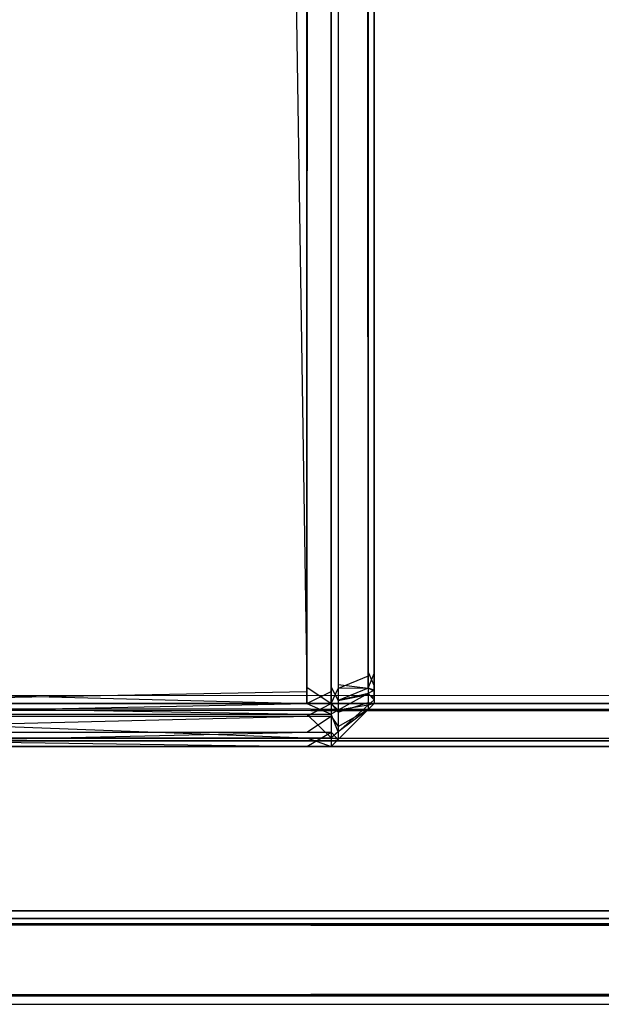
# Model space of a CAD drawing. Extents: x 0 to 1.6, y -0.5 to 0.
# Tile 4 of 192: x 0.00677 to 0.01354, y -0.501 to -0.48954. Entities that reach past the tile are written whole.
import ezdxf

# ---------------------------------------------------------------- set-up
doc = ezdxf.new("R2010")
doc.units = 0
for name, color, linetype in [('L12_KORPUS1_4___REPLACEMTFOREMP', 7, 'CONTINUOUS'), ('L16_KORPUS1_0___REPLACEMTFOREMP', 7, 'CONTINUOUS'), ('L65_ABDECKPL_0___REPLACEMTFOREM', 7, 'CONTINUOUS')]:
    doc.layers.add(name, color=color, linetype=linetype)

msp = doc.modelspace()

# ---------------------------------------------------------------- linework, layer by layer
at = {"layer": 'L12_KORPUS1_4___REPLACEMTFOREMP', "color": 8}
for points, invisible_edges in [([(0.010115, -0.022843, 0.006887), (0.002746, -0.49736, 0.006887), (0.002746, -0.019241, 0.006887), (0.010115, -0.022843, 0.006887)], 13), ([(0.010115, -0.497312, 0.59039), (0.002746, -0.019295, 0.59039), (0.002746, -0.497312, 0.59039), (0.010115, -0.497312, 0.59039)], 13), ([(0.002746, -0.019295, 0.59039), (0.010115, -0.497312, 0.59039), (0.010115, -0.022897, 0.59039), (0.002746, -0.019295, 0.59039)], 14), ([(0.002746, -0.49736, 0.006887), (0.010115, -0.022843, 0.006887), (0.010115, -0.49736, 0.006887), (0.002746, -0.49736, 0.006887)], 14), ([(0.010399, -0.022843, 0.006887), (0.010115, -0.49736, 0.006887), (0.010115, -0.022843, 0.006887), (0.010399, -0.022843, 0.006887)], 13), ([(0.010115, -0.49736, 0.006887), (0.010399, -0.022843, 0.006887), (0.010399, -0.49736, 0.006887), (0.010115, -0.49736, 0.006887)], 14), ([(0.010399, -0.497312, 0.59039), (0.010115, -0.022897, 0.59039), (0.010115, -0.497312, 0.59039), (0.010399, -0.497312, 0.59039)], 13), ([(0.010115, -0.022897, 0.59039), (0.010399, -0.497312, 0.59039), (0.010399, -0.022897, 0.59039), (0.010115, -0.022897, 0.59039)], 14), ([(0.010479, -0.022876, 0.006967), (0.010399, -0.49736, 0.006887), (0.010399, -0.022843, 0.006887), (0.010479, -0.022876, 0.006967)], 13), ([(0.010399, -0.49736, 0.006887), (0.010479, -0.022876, 0.006967), (0.010479, -0.497327, 0.006967), (0.010399, -0.49736, 0.006887)], 14), ([(0.010479, -0.497279, 0.59031), (0.010399, -0.022897, 0.59039), (0.010399, -0.497312, 0.59039), (0.010479, -0.497279, 0.59031)], 13), ([(0.010399, -0.022897, 0.59039), (0.010479, -0.497279, 0.59031), (0.010479, -0.02293, 0.59031), (0.010399, -0.022897, 0.59039)], 14), ([(0.010479, -0.022876, 0.006967), (0.010828, -0.497183, 0.007316), (0.010479, -0.497327, 0.006967), (0.010479, -0.022876, 0.006967)], 13), ([(0.010828, -0.497183, 0.007316), (0.010479, -0.022876, 0.006967), (0.010828, -0.02302, 0.007316), (0.010828, -0.497183, 0.007316)], 14), ([(0.010828, -0.497135, 0.589961), (0.010479, -0.02293, 0.59031), (0.010479, -0.497279, 0.59031), (0.010828, -0.497135, 0.589961)], 13), ([(0.010479, -0.02293, 0.59031), (0.010828, -0.497135, 0.589961), (0.010828, -0.023075, 0.589961), (0.010479, -0.02293, 0.59031)], 14), ([(0.010899, -0.02305, 0.007387), (0.010828, -0.497183, 0.007316), (0.010828, -0.02302, 0.007316), (0.010899, -0.02305, 0.007387)], 13), ([(0.010828, -0.497183, 0.007316), (0.010899, -0.02305, 0.007387), (0.010899, -0.497153, 0.007387), (0.010828, -0.497183, 0.007316)], 14), ([(0.010899, -0.497105, 0.58989), (0.010828, -0.023075, 0.589961), (0.010828, -0.497135, 0.589961), (0.010899, -0.497105, 0.58989)], 13), ([(0.010828, -0.023075, 0.589961), (0.010899, -0.497105, 0.58989), (0.010899, -0.023104, 0.58989), (0.010828, -0.023075, 0.589961)], 14), ([(0.010899, -0.497153, 0.007387), (0.010899, -0.02305, 0.007606), (0.010899, -0.497153, 0.007606), (0.010899, -0.497153, 0.007387)], 13), ([(0.010899, -0.02305, 0.007606), (0.010899, -0.497153, 0.007387), (0.010899, -0.02305, 0.007387), (0.010899, -0.02305, 0.007606)], 14), ([(0.010899, -0.497105, 0.589671), (0.010899, -0.497153, 0.007606), (0.010899, -0.02305, 0.007606), (0.010899, -0.497105, 0.589671)], 13), ([(0.010899, -0.497105, 0.589671), (0.010899, -0.02305, 0.007606), (0.010899, -0.023104, 0.589671), (0.010899, -0.497105, 0.589671)], 10), ([(0.010899, -0.497105, 0.589671), (0.010899, -0.023104, 0.58989), (0.010899, -0.497105, 0.58989), (0.010899, -0.497105, 0.589671)], 13), ([(0.010899, -0.023104, 0.58989), (0.010899, -0.497105, 0.589671), (0.010899, -0.023104, 0.589671), (0.010899, -0.023104, 0.58989)], 14), ([(0.010479, -0.497279, 0.59031), (0.010828, -0.497322, 0.589961), (0.010828, -0.497135, 0.589961), (0.010479, -0.497279, 0.59031)], 14), ([(0.010828, -0.497322, 0.007316), (0.010479, -0.497327, 0.006967), (0.010828, -0.497183, 0.007316), (0.010828, -0.497322, 0.007316)], 14), ([(0.010828, -0.497135, 0.589961), (0.010899, -0.497293, 0.58989), (0.010899, -0.497105, 0.58989), (0.010828, -0.497135, 0.589961)], 14), ([(0.010899, -0.497293, 0.58989), (0.010828, -0.497135, 0.589961), (0.010828, -0.497322, 0.589961), (0.010899, -0.497293, 0.58989)], 13), ([(0.010899, -0.497153, 0.007387), (0.010828, -0.497322, 0.007316), (0.010828, -0.497183, 0.007316), (0.010899, -0.497153, 0.007387)], 13), ([(0.010828, -0.497322, 0.007316), (0.010899, -0.497153, 0.007387), (0.010899, -0.497293, 0.007387), (0.010828, -0.497322, 0.007316)], 14), ([(0.010899, -0.497202, 0.589671), (0.010899, -0.497105, 0.58989), (0.010899, -0.497293, 0.58989), (0.010899, -0.497202, 0.589671)], 13), ([(0.010899, -0.497105, 0.58989), (0.010899, -0.497202, 0.589671), (0.010899, -0.497105, 0.589671), (0.010899, -0.497105, 0.58989)], 14), ([(0.010899, -0.497202, 0.589671), (0.010899, -0.497202, 0.007606), (0.010899, -0.497105, 0.589671), (0.010899, -0.497202, 0.589671)], 13), ([(0.010899, -0.497105, 0.589671), (0.010899, -0.497202, 0.007606), (0.010899, -0.497153, 0.007606), (0.010899, -0.497105, 0.589671)], 10), ([(0.010899, -0.497153, 0.007387), (0.010899, -0.497202, 0.007606), (0.010899, -0.497293, 0.007387), (0.010899, -0.497153, 0.007387)], 13), ([(0.010899, -0.497202, 0.007606), (0.010899, -0.497153, 0.007387), (0.010899, -0.497153, 0.007606), (0.010899, -0.497202, 0.007606)], 14), ([(0.010399, -0.497312, 0.59039), (0.010479, -0.497467, 0.59031), (0.010479, -0.497279, 0.59031), (0.010399, -0.497312, 0.59039)], 14), ([(0.010828, -0.497322, 0.589961), (0.010479, -0.497279, 0.59031), (0.010479, -0.497467, 0.59031), (0.010828, -0.497322, 0.589961)], 13), ([(0.010899, -0.497344, 0.007438), (0.010828, -0.497322, 0.007316), (0.010899, -0.497293, 0.007387), (0.010899, -0.497344, 0.007438)], 14), ([(0.010828, -0.497322, 0.589961), (0.010899, -0.497354, 0.589829), (0.010899, -0.497293, 0.58989), (0.010828, -0.497322, 0.589961)], 14), ([(0.010899, -0.497222, 0.007626), (0.010899, -0.497293, 0.007387), (0.010899, -0.497202, 0.007606), (0.010899, -0.497222, 0.007626)], 14), ([(0.010899, -0.497293, 0.58989), (0.010899, -0.497226, 0.589648), (0.010899, -0.497202, 0.589671), (0.010899, -0.497293, 0.58989)], 14), ([(0.010899, -0.497226, 0.589648), (0.010899, -0.497222, 0.007626), (0.010899, -0.497202, 0.589671), (0.010899, -0.497226, 0.589648)], 13), ([(0.010899, -0.497202, 0.589671), (0.010899, -0.497222, 0.007626), (0.010899, -0.497202, 0.007606), (0.010899, -0.497202, 0.589671)], 10), ([(0.010899, -0.497293, 0.007387), (0.010899, -0.497222, 0.007626), (0.010899, -0.497344, 0.007438), (0.010899, -0.497293, 0.007387)], 13), ([(0.010899, -0.497265, 0.007669), (0.010899, -0.497344, 0.007438), (0.010899, -0.497222, 0.007626), (0.010899, -0.497265, 0.007669)], 14), ([(0.010899, -0.497255, 0.589619), (0.010899, -0.497265, 0.007669), (0.010899, -0.497222, 0.007626), (0.010899, -0.497255, 0.589619)], 13), ([(0.010899, -0.497255, 0.589619), (0.010899, -0.497222, 0.007626), (0.010899, -0.497226, 0.589648), (0.010899, -0.497255, 0.589619)], 10), ([(0.010899, -0.497354, 0.589829), (0.010899, -0.497255, 0.589619), (0.010899, -0.497226, 0.589648), (0.010899, -0.497354, 0.589829)], 14), ([(0.010899, -0.497226, 0.589648), (0.010899, -0.497293, 0.58989), (0.010899, -0.497354, 0.589829), (0.010899, -0.497226, 0.589648)], 13), ([(0.010899, -0.49743, 0.589753), (0.010899, -0.497281, 0.589592), (0.010899, -0.497255, 0.589619), (0.010899, -0.49743, 0.589753)], 14), ([(0.010899, -0.497255, 0.589619), (0.010899, -0.497354, 0.589829), (0.010899, -0.49743, 0.589753), (0.010899, -0.497255, 0.589619)], 13), ([(0.010899, -0.497281, 0.589448), (0.010899, -0.497255, 0.589619), (0.010899, -0.497281, 0.589592), (0.010899, -0.497281, 0.589448)], 13), ([(0.010899, -0.497255, 0.589619), (0.010899, -0.497281, 0.589448), (0.010899, -0.497281, 0.007813), (0.010899, -0.497255, 0.589619)], 10), ([(0.010899, -0.497255, 0.589619), (0.010899, -0.497281, 0.007813), (0.010899, -0.497281, 0.007685), (0.010899, -0.497255, 0.589619)], 13), ([(0.010899, -0.497255, 0.589619), (0.010899, -0.497281, 0.007685), (0.010899, -0.497265, 0.007669), (0.010899, -0.497255, 0.589619)], 10), ([(0.010899, -0.497344, 0.007438), (0.010899, -0.497265, 0.007669), (0.010899, -0.497458, 0.007553), (0.010899, -0.497344, 0.007438)], 13), ([(0.010899, -0.497281, 0.007685), (0.010899, -0.497458, 0.007553), (0.010899, -0.497265, 0.007669), (0.010899, -0.497281, 0.007685)], 14), ([(0.010899, -0.497281, 0.589592), (0.010899, -0.49743, 0.589753), (0.010899, -0.4975, 0.589683), (0.010899, -0.497281, 0.589592)], 13), ([(0.010899, -0.4975, 0.007595), (0.010899, -0.497281, 0.007813), (0.010899, -0.4975, 0.007813), (0.010899, -0.4975, 0.007595)], 13), ([(0.010899, -0.497281, 0.007813), (0.010899, -0.4975, 0.007595), (0.010899, -0.497281, 0.007685), (0.010899, -0.497281, 0.007813)], 14), ([(0.010899, -0.4975, 0.589448), (0.010899, -0.497281, 0.589592), (0.010899, -0.4975, 0.589683), (0.010899, -0.4975, 0.589448)], 13), ([(0.010899, -0.497281, 0.589592), (0.010899, -0.4975, 0.589448), (0.010899, -0.497281, 0.589448), (0.010899, -0.497281, 0.589592)], 14), ([(0.010899, -0.497458, 0.007553), (0.010899, -0.497281, 0.007685), (0.010899, -0.4975, 0.007595), (0.010899, -0.497458, 0.007553)], 13), ([(0.010899, -0.4975, 0.007813), (0.010899, -0.497281, 0.589448), (0.010899, -0.4975, 0.589448), (0.010899, -0.4975, 0.007813)], 13), ([(0.010899, -0.497281, 0.589448), (0.010899, -0.4975, 0.007813), (0.010899, -0.497281, 0.007813), (0.010899, -0.497281, 0.589448)], 14), ([(0.010115, -0.4975, 0.59039), (0.002746, -0.497312, 0.59039), (0.002746, -0.4975, 0.59039), (0.010115, -0.4975, 0.59039)], 13), ([(0.002746, -0.497312, 0.59039), (0.010115, -0.4975, 0.59039), (0.010115, -0.497312, 0.59039), (0.002746, -0.497312, 0.59039)], 14), ([(0.010115, -0.49736, 0.006887), (0.002746, -0.4975, 0.006887), (0.002746, -0.49736, 0.006887), (0.010115, -0.49736, 0.006887)], 13), ([(0.002746, -0.4975, 0.006887), (0.010115, -0.49736, 0.006887), (0.010115, -0.4975, 0.006887), (0.002746, -0.4975, 0.006887)], 14), ([(0.010399, -0.4975, 0.59039), (0.010115, -0.497312, 0.59039), (0.010115, -0.4975, 0.59039), (0.010399, -0.4975, 0.59039)], 13), ([(0.010115, -0.497312, 0.59039), (0.010399, -0.4975, 0.59039), (0.010399, -0.497312, 0.59039), (0.010115, -0.497312, 0.59039)], 14), ([(0.010399, -0.49736, 0.006887), (0.010115, -0.4975, 0.006887), (0.010115, -0.49736, 0.006887), (0.010399, -0.49736, 0.006887)], 13), ([(0.010115, -0.4975, 0.006887), (0.010399, -0.49736, 0.006887), (0.010399, -0.4975, 0.006887), (0.010115, -0.4975, 0.006887)], 14), ([(0.010479, -0.497467, 0.59031), (0.010399, -0.497312, 0.59039), (0.010399, -0.4975, 0.59039), (0.010479, -0.497467, 0.59031)], 13), ([(0.010479, -0.497327, 0.006967), (0.010399, -0.4975, 0.006887), (0.010399, -0.49736, 0.006887), (0.010479, -0.497327, 0.006967)], 13), ([(0.010399, -0.4975, 0.006887), (0.010479, -0.497327, 0.006967), (0.010479, -0.497467, 0.006967), (0.010399, -0.4975, 0.006887)], 14), ([(0.010828, -0.497384, 0.007377), (0.010479, -0.497467, 0.006967), (0.010828, -0.497322, 0.007316), (0.010828, -0.497384, 0.007377)], 14), ([(0.010479, -0.497467, 0.59031), (0.010828, -0.497396, 0.589888), (0.010828, -0.497322, 0.589961), (0.010479, -0.497467, 0.59031)], 14), ([(0.010479, -0.497327, 0.006967), (0.010828, -0.497322, 0.007316), (0.010479, -0.497467, 0.006967), (0.010479, -0.497327, 0.006967)], 13), ([(0.010479, -0.497467, 0.006967), (0.010828, -0.497384, 0.007377), (0.010479, -0.497579, 0.007079), (0.010479, -0.497467, 0.006967)], 13), ([(0.010828, -0.497521, 0.007515), (0.010479, -0.497579, 0.007079), (0.010828, -0.497384, 0.007377), (0.010828, -0.497521, 0.007515)], 14), ([(0.010479, -0.497601, 0.590176), (0.010828, -0.497488, 0.589796), (0.010828, -0.497396, 0.589888), (0.010479, -0.497601, 0.590176)], 14), ([(0.010828, -0.497396, 0.589888), (0.010479, -0.497467, 0.59031), (0.010479, -0.497601, 0.590176), (0.010828, -0.497396, 0.589888)], 13), ([(0.010828, -0.497322, 0.007316), (0.010899, -0.497344, 0.007438), (0.010828, -0.497384, 0.007377), (0.010828, -0.497322, 0.007316)], 13), ([(0.010899, -0.497354, 0.589829), (0.010828, -0.497322, 0.589961), (0.010828, -0.497396, 0.589888), (0.010899, -0.497354, 0.589829)], 13), ([(0.010899, -0.497458, 0.007553), (0.010828, -0.497384, 0.007377), (0.010899, -0.497344, 0.007438), (0.010899, -0.497458, 0.007553)], 14), ([(0.010828, -0.497396, 0.589888), (0.010899, -0.49743, 0.589753), (0.010899, -0.497354, 0.589829), (0.010828, -0.497396, 0.589888)], 14), ([(0.010828, -0.497384, 0.007377), (0.010899, -0.497458, 0.007553), (0.010828, -0.497521, 0.007515), (0.010828, -0.497384, 0.007377)], 13), ([(0.010899, -0.49743, 0.589753), (0.010828, -0.497396, 0.589888), (0.010828, -0.497488, 0.589796), (0.010899, -0.49743, 0.589753)], 13), ([(0.010115, -0.497623, 0.007011), (0.002746, -0.4975, 0.006887), (0.010115, -0.4975, 0.006887), (0.010115, -0.497623, 0.007011)], 13), ([(0.002746, -0.4975, 0.006887), (0.010115, -0.497623, 0.007011), (0.002746, -0.497623, 0.007011), (0.002746, -0.4975, 0.006887)], 14), ([(0.010115, -0.4975, 0.59039), (0.002746, -0.497648, 0.590242), (0.010115, -0.497648, 0.590242), (0.010115, -0.4975, 0.59039)], 13), ([(0.002746, -0.497648, 0.590242), (0.010115, -0.4975, 0.59039), (0.002746, -0.4975, 0.59039), (0.002746, -0.497648, 0.590242)], 14), ([(0.010399, -0.497623, 0.007011), (0.010115, -0.4975, 0.006887), (0.010399, -0.4975, 0.006887), (0.010399, -0.497623, 0.007011)], 13), ([(0.010115, -0.4975, 0.006887), (0.010399, -0.497623, 0.007011), (0.010115, -0.497623, 0.007011), (0.010115, -0.4975, 0.006887)], 14), ([(0.010399, -0.4975, 0.59039), (0.010115, -0.497648, 0.590242), (0.010399, -0.497648, 0.590242), (0.010399, -0.4975, 0.59039)], 13), ([(0.010115, -0.497648, 0.590242), (0.010399, -0.4975, 0.59039), (0.010115, -0.4975, 0.59039), (0.010115, -0.497648, 0.590242)], 14), ([(0.010479, -0.497579, 0.007079), (0.010399, -0.4975, 0.006887), (0.010479, -0.497467, 0.006967), (0.010479, -0.497579, 0.007079)], 14), ([(0.010399, -0.4975, 0.59039), (0.010479, -0.497601, 0.590176), (0.010479, -0.497467, 0.59031), (0.010399, -0.4975, 0.59039)], 14), ([(0.010399, -0.4975, 0.006887), (0.010479, -0.497579, 0.007079), (0.010399, -0.497623, 0.007011), (0.010399, -0.4975, 0.006887)], 13), ([(0.010479, -0.497601, 0.590176), (0.010399, -0.4975, 0.59039), (0.010399, -0.497648, 0.590242), (0.010479, -0.497601, 0.590176)], 13), ([(0.010479, -0.497768, 0.590009), (0.010828, -0.497571, 0.589712), (0.010828, -0.497488, 0.589796), (0.010479, -0.497768, 0.590009)], 14), ([(0.010828, -0.497488, 0.589796), (0.010479, -0.497601, 0.590176), (0.010479, -0.497768, 0.590009), (0.010828, -0.497488, 0.589796)], 13), ([(0.010479, -0.497579, 0.007079), (0.010828, -0.497521, 0.007515), (0.010479, -0.497829, 0.00733), (0.010479, -0.497579, 0.007079)], 13), ([(0.010828, -0.497571, 0.007565), (0.010479, -0.497829, 0.00733), (0.010828, -0.497521, 0.007515), (0.010828, -0.497571, 0.007565)], 14), ([(0.010828, -0.497488, 0.589796), (0.010899, -0.4975, 0.589683), (0.010899, -0.49743, 0.589753), (0.010828, -0.497488, 0.589796)], 14), ([(0.010899, -0.4975, 0.007595), (0.010828, -0.497521, 0.007515), (0.010899, -0.497458, 0.007553), (0.010899, -0.4975, 0.007595)], 14), ([(0.010899, -0.4975, 0.589683), (0.010828, -0.497488, 0.589796), (0.010828, -0.497571, 0.589712), (0.010899, -0.4975, 0.589683)], 13), ([(0.010899, -0.4975, 0.007595), (0.010828, -0.497571, 0.007784), (0.010828, -0.497571, 0.007565), (0.010899, -0.4975, 0.007595)], 13), ([(0.010828, -0.497571, 0.007784), (0.010899, -0.4975, 0.007595), (0.010899, -0.4975, 0.007813), (0.010828, -0.497571, 0.007784)], 14), ([(0.010899, -0.4975, 0.589683), (0.010828, -0.497571, 0.589478), (0.010899, -0.4975, 0.589448), (0.010899, -0.4975, 0.589683)], 13), ([(0.010828, -0.497571, 0.589478), (0.010899, -0.4975, 0.589683), (0.010828, -0.497571, 0.589712), (0.010828, -0.497571, 0.589478)], 14), ([(0.010828, -0.497521, 0.007515), (0.010899, -0.4975, 0.007595), (0.010828, -0.497571, 0.007565), (0.010828, -0.497521, 0.007515)], 13), ([(0.010899, -0.4975, 0.007813), (0.010828, -0.497571, 0.589478), (0.010828, -0.497571, 0.007784), (0.010899, -0.4975, 0.007813)], 13), ([(0.010828, -0.497571, 0.589478), (0.010899, -0.4975, 0.007813), (0.010899, -0.4975, 0.589448), (0.010828, -0.497571, 0.589478)], 14), ([(0.010115, -0.4979, 0.007287), (0.002746, -0.497623, 0.007011), (0.010115, -0.497623, 0.007011), (0.010115, -0.4979, 0.007287)], 13), ([(0.002746, -0.497623, 0.007011), (0.010115, -0.4979, 0.007287), (0.002746, -0.4979, 0.007287), (0.002746, -0.497623, 0.007011)], 14), ([(0.010399, -0.4979, 0.007287), (0.010115, -0.497623, 0.007011), (0.010399, -0.497623, 0.007011), (0.010399, -0.4979, 0.007287)], 13), ([(0.010115, -0.497623, 0.007011), (0.010399, -0.4979, 0.007287), (0.010115, -0.4979, 0.007287), (0.010115, -0.497623, 0.007011)], 14), ([(0.010479, -0.497829, 0.00733), (0.010399, -0.497623, 0.007011), (0.010479, -0.497579, 0.007079), (0.010479, -0.497829, 0.00733)], 14), ([(0.010399, -0.497648, 0.590242), (0.010479, -0.497768, 0.590009), (0.010479, -0.497601, 0.590176), (0.010399, -0.497648, 0.590242)], 14), ([(0.010399, -0.497623, 0.007011), (0.010479, -0.497829, 0.00733), (0.010399, -0.4979, 0.007287), (0.010399, -0.497623, 0.007011)], 13), ([(0.010828, -0.497571, 0.589712), (0.010479, -0.497768, 0.590009), (0.010479, -0.49792, 0.589857), (0.010828, -0.497571, 0.589712)], 13), ([(0.010828, -0.497571, 0.007784), (0.010479, -0.49792, 0.589622), (0.010479, -0.49792, 0.00764), (0.010828, -0.497571, 0.007784)], 13), ([(0.010479, -0.49792, 0.589622), (0.010828, -0.497571, 0.007784), (0.010828, -0.497571, 0.589478), (0.010479, -0.49792, 0.589622)], 14), ([(0.010479, -0.497829, 0.00733), (0.010828, -0.497571, 0.007565), (0.010479, -0.49792, 0.007421), (0.010479, -0.497829, 0.00733)], 13), ([(0.010828, -0.497571, 0.589712), (0.010479, -0.49792, 0.589622), (0.010828, -0.497571, 0.589478), (0.010828, -0.497571, 0.589712)], 13), ([(0.010479, -0.49792, 0.589622), (0.010828, -0.497571, 0.589712), (0.010479, -0.49792, 0.589857), (0.010479, -0.49792, 0.589622)], 14), ([(0.010828, -0.497571, 0.007565), (0.010479, -0.49792, 0.00764), (0.010479, -0.49792, 0.007421), (0.010828, -0.497571, 0.007565)], 13), ([(0.010479, -0.49792, 0.00764), (0.010828, -0.497571, 0.007565), (0.010828, -0.497571, 0.007784), (0.010479, -0.49792, 0.00764)], 14), ([(0.010115, -0.497648, 0.590242), (0.002746, -0.497832, 0.590058), (0.010115, -0.497832, 0.590058), (0.010115, -0.497648, 0.590242)], 13), ([(0.002746, -0.497832, 0.590058), (0.010115, -0.497648, 0.590242), (0.002746, -0.497648, 0.590242), (0.002746, -0.497832, 0.590058)], 14), ([(0.010399, -0.497648, 0.590242), (0.010115, -0.497832, 0.590058), (0.010399, -0.497832, 0.590058), (0.010399, -0.497648, 0.590242)], 13), ([(0.010115, -0.497832, 0.590058), (0.010399, -0.497648, 0.590242), (0.010115, -0.497648, 0.590242), (0.010115, -0.497832, 0.590058)], 14), ([(0.010479, -0.497768, 0.590009), (0.010399, -0.497648, 0.590242), (0.010399, -0.497832, 0.590058), (0.010479, -0.497768, 0.590009)], 13), ([(0.010115, -0.497832, 0.590058), (0.002746, -0.498, 0.58989), (0.010115, -0.498, 0.58989), (0.010115, -0.497832, 0.590058)], 13), ([(0.002746, -0.498, 0.58989), (0.010115, -0.497832, 0.590058), (0.002746, -0.497832, 0.590058), (0.002746, -0.498, 0.58989)], 14), ([(0.010399, -0.497832, 0.590058), (0.010115, -0.498, 0.58989), (0.010399, -0.498, 0.58989), (0.010399, -0.497832, 0.590058)], 13), ([(0.010115, -0.498, 0.58989), (0.010399, -0.497832, 0.590058), (0.010115, -0.497832, 0.590058), (0.010115, -0.498, 0.58989)], 14), ([(0.010399, -0.497832, 0.590058), (0.010479, -0.49792, 0.589857), (0.010479, -0.497768, 0.590009), (0.010399, -0.497832, 0.590058)], 14), ([(0.010479, -0.49792, 0.007421), (0.010399, -0.4979, 0.007287), (0.010479, -0.497829, 0.00733), (0.010479, -0.49792, 0.007421)], 14), ([(0.010479, -0.49792, 0.589857), (0.010399, -0.497832, 0.590058), (0.010399, -0.498, 0.58989), (0.010479, -0.49792, 0.589857)], 13), ([(0.010115, -0.498, 0.007387), (0.002746, -0.4979, 0.007287), (0.010115, -0.4979, 0.007287), (0.010115, -0.498, 0.007387)], 13), ([(0.002746, -0.4979, 0.007287), (0.010115, -0.498, 0.007387), (0.002746, -0.498, 0.007387), (0.002746, -0.4979, 0.007287)], 14), ([(0.010399, -0.498, 0.007387), (0.010115, -0.4979, 0.007287), (0.010399, -0.4979, 0.007287), (0.010399, -0.498, 0.007387)], 13), ([(0.010115, -0.4979, 0.007287), (0.010399, -0.498, 0.007387), (0.010115, -0.498, 0.007387), (0.010115, -0.4979, 0.007287)], 14), ([(0.010399, -0.4979, 0.007287), (0.010479, -0.49792, 0.007421), (0.010399, -0.498, 0.007387), (0.010399, -0.4979, 0.007287)], 13), ([(0.010479, -0.49792, 0.007421), (0.010399, -0.498, 0.007606), (0.010399, -0.498, 0.007387), (0.010479, -0.49792, 0.007421)], 13), ([(0.010399, -0.498, 0.007606), (0.010479, -0.49792, 0.007421), (0.010479, -0.49792, 0.00764), (0.010399, -0.498, 0.007606)], 14), ([(0.010479, -0.49792, 0.589857), (0.010399, -0.498, 0.589655), (0.010479, -0.49792, 0.589622), (0.010479, -0.49792, 0.589857)], 13), ([(0.010399, -0.498, 0.589655), (0.010479, -0.49792, 0.589857), (0.010399, -0.498, 0.58989), (0.010399, -0.498, 0.589655)], 14), ([(0.010479, -0.49792, 0.00764), (0.010399, -0.498, 0.589655), (0.010399, -0.498, 0.007606), (0.010479, -0.49792, 0.00764)], 13), ([(0.010399, -0.498, 0.589655), (0.010479, -0.49792, 0.00764), (0.010479, -0.49792, 0.589622), (0.010399, -0.498, 0.589655)], 14), ([(0.010115, -0.498, 0.58989), (0.002746, -0.498, 0.589655), (0.010115, -0.498, 0.589655), (0.010115, -0.498, 0.58989)], 13), ([(0.002746, -0.498, 0.589655), (0.010115, -0.498, 0.58989), (0.002746, -0.498, 0.58989), (0.002746, -0.498, 0.589655)], 14), ([(0.010115, -0.498, 0.589655), (0.002746, -0.498, 0.007606), (0.010115, -0.498, 0.007606), (0.010115, -0.498, 0.589655)], 13), ([(0.002746, -0.498, 0.007606), (0.010115, -0.498, 0.589655), (0.002746, -0.498, 0.589655), (0.002746, -0.498, 0.007606)], 14), ([(0.010115, -0.498, 0.007606), (0.002746, -0.498, 0.007387), (0.010115, -0.498, 0.007387), (0.010115, -0.498, 0.007606)], 13), ([(0.002746, -0.498, 0.007387), (0.010115, -0.498, 0.007606), (0.002746, -0.498, 0.007606), (0.002746, -0.498, 0.007387)], 14), ([(0.010399, -0.498, 0.58989), (0.010115, -0.498, 0.589655), (0.010399, -0.498, 0.589655), (0.010399, -0.498, 0.58989)], 13), ([(0.010115, -0.498, 0.589655), (0.010399, -0.498, 0.58989), (0.010115, -0.498, 0.58989), (0.010115, -0.498, 0.589655)], 14), ([(0.010399, -0.498, 0.589655), (0.010115, -0.498, 0.007606), (0.010399, -0.498, 0.007606), (0.010399, -0.498, 0.589655)], 13), ([(0.010115, -0.498, 0.007606), (0.010399, -0.498, 0.589655), (0.010115, -0.498, 0.589655), (0.010115, -0.498, 0.007606)], 14), ([(0.010399, -0.498, 0.007606), (0.010115, -0.498, 0.007387), (0.010399, -0.498, 0.007387), (0.010399, -0.498, 0.007606)], 13), ([(0.010115, -0.498, 0.007387), (0.010399, -0.498, 0.007606), (0.010115, -0.498, 0.007606), (0.010115, -0.498, 0.007387)], 14)]:
    msp.add_3dface(points, dxfattribs=dict(at, invisible_edges=invisible_edges))
at = {"layer": 'L16_KORPUS1_0___REPLACEMTFOREMP', "color": 8}
for points, invisible_edges in [([(0.002909, -0.497406), (0.002912, -0.000594), (0.5, -0.497406), (0.002909, -0.497406)], 15), ([(0.002912, -0.000596, 0.00769), (0.002909, -0.497404, 0.00769), (0.5, -0.497404, 0.00769), (0.002912, -0.000596, 0.00769)], 15), ([(0.5, -0.497406), (0.002912, -0.000594), (0.5, -0.000594), (0.5, -0.497406)], 10), ([(0.002912, -0.000596, 0.00769), (0.5, -0.497404, 0.00769), (0.5, -0.000596, 0.00769), (0.002912, -0.000596, 0.00769)], 10), ([(0.5, -0.4975, 0.00769), (0.002909, -0.497404, 0.00769), (0.002909, -0.4975, 0.00769), (0.5, -0.4975, 0.00769)], 13), ([(0.002909, -0.497404, 0.00769), (0.5, -0.4975, 0.00769), (0.5, -0.497404, 0.00769), (0.002909, -0.497404, 0.00769)], 14), ([(0.5, -0.497406), (0.002909, -0.4975), (0.002909, -0.497406), (0.5, -0.497406)], 13), ([(0.002909, -0.4975), (0.5, -0.497406), (0.5, -0.4975), (0.002909, -0.4975)], 14), ([(0.002909, -0.4975), (0.5, -0.49758, 0.00008), (0.002876, -0.49758, 0.000079), (0.002909, -0.4975)], 13), ([(0.5, -0.497557, 0.007633), (0.002909, -0.4975, 0.00769), (0.002885, -0.497557, 0.007633), (0.5, -0.497557, 0.007633)], 13), ([(0.5, -0.49758, 0.00008), (0.002909, -0.4975), (0.5, -0.4975), (0.5, -0.49758, 0.00008)], 14), ([(0.002909, -0.4975, 0.00769), (0.5, -0.497557, 0.007633), (0.5, -0.4975, 0.00769), (0.002909, -0.4975, 0.00769)], 14), ([(0.002876, -0.49758, 0.000079), (0.5, -0.497936, 0.000436), (0.002728, -0.497936, 0.000436), (0.002876, -0.49758, 0.000079)], 13), ([(0.5, -0.497901, 0.007289), (0.002885, -0.497557, 0.007633), (0.002743, -0.497901, 0.007289), (0.5, -0.497901, 0.007289)], 13), ([(0.5, -0.497936, 0.000436), (0.002876, -0.49758, 0.000079), (0.5, -0.49758, 0.00008), (0.5, -0.497936, 0.000436)], 14), ([(0.002885, -0.497557, 0.007633), (0.5, -0.497901, 0.007289), (0.5, -0.497557, 0.007633), (0.002885, -0.497557, 0.007633)], 14), ([(0.5, -0.498, 0.00719), (0.002743, -0.497901, 0.007289), (0.002702, -0.498, 0.00719), (0.5, -0.498, 0.00719)], 13), ([(0.002728, -0.497936, 0.000436), (0.5, -0.498, 0.0005), (0.002702, -0.498, 0.0005), (0.002728, -0.497936, 0.000436)], 13), ([(0.5, -0.498, 0.0005), (0.002728, -0.497936, 0.000436), (0.5, -0.497936, 0.000436), (0.5, -0.498, 0.0005)], 14), ([(0.002743, -0.497901, 0.007289), (0.5, -0.498, 0.00719), (0.5, -0.497901, 0.007289), (0.002743, -0.497901, 0.007289)], 14), ([(0.5, -0.498, 0.0005), (0.002702, -0.498, 0.000565), (0.002702, -0.498, 0.0005), (0.5, -0.498, 0.0005)], 13), ([(0.002702, -0.498, 0.000565), (0.5, -0.498, 0.0005), (0.5, -0.498, 0.000565), (0.002702, -0.498, 0.000565)], 14), ([(0.5, -0.498, 0.000565), (0.002702, -0.498, 0.007018), (0.002702, -0.498, 0.000565), (0.5, -0.498, 0.000565)], 13), ([(0.002702, -0.498, 0.007018), (0.5, -0.498, 0.000565), (0.5, -0.498, 0.007018), (0.002702, -0.498, 0.007018)], 14), ([(0.5, -0.498, 0.007018), (0.002702, -0.498, 0.00719), (0.002702, -0.498, 0.007018), (0.5, -0.498, 0.007018)], 13), ([(0.002702, -0.498, 0.00719), (0.5, -0.498, 0.007018), (0.5, -0.498, 0.00719), (0.002702, -0.498, 0.00719)], 14)]:
    msp.add_3dface(points, dxfattribs=dict(at, invisible_edges=invisible_edges))
at = {"layer": 'L65_ABDECKPL_0___REPLACEMTFOREM', "color": 39}
for points, invisible_edges in [([(0.001665, -0.00109, 0.602707), (0.001616, -0.49991, 0.602707), (0.8, -0.49991, 0.602707), (0.001665, -0.00109, 0.602707)], 13), ([(0.001616, -0.499907, 0.590697), (0.001665, -0.001093, 0.590697), (0.8, -0.499907, 0.590697), (0.001616, -0.499907, 0.590697)], 13), ([(0.001665, -0.00109, 0.602707), (0.8, -0.49991, 0.602707), (0.574989, -0.320821, 0.602707), (0.001665, -0.00109, 0.602707)], 10), ([(0.8, -0.499907, 0.590697), (0.001665, -0.001093, 0.590697), (0.574988, -0.320824, 0.590697), (0.8, -0.499907, 0.590697)], 10), ([(0.8, -0.499907, 0.590697), (0.001616, -0.5, 0.590697), (0.001616, -0.499907, 0.590697), (0.8, -0.499907, 0.590697)], 13), ([(0.001616, -0.5, 0.590697), (0.8, -0.499907, 0.590697), (0.8, -0.5, 0.590697), (0.001616, -0.5, 0.590697)], 14), ([(0.8, -0.5, 0.602707), (0.001616, -0.49991, 0.602707), (0.001616, -0.5, 0.602707), (0.8, -0.5, 0.602707)], 13), ([(0.001616, -0.49991, 0.602707), (0.8, -0.5, 0.602707), (0.8, -0.49991, 0.602707), (0.001616, -0.49991, 0.602707)], 14), ([(0.001616, -0.5, 0.590697), (0.8, -0.50007, 0.590767), (0.001587, -0.50007, 0.590767), (0.001616, -0.5, 0.590697)], 14), ([(0.8, -0.5, 0.602707), (0.001591, -0.50006, 0.602647), (0.8, -0.50006, 0.602647), (0.8, -0.5, 0.602707)], 13), ([(0.001591, -0.50006, 0.602647), (0.8, -0.5, 0.602707), (0.001616, -0.5, 0.602707), (0.001591, -0.50006, 0.602647)], 14), ([(0.8, -0.50007, 0.590767), (0.001616, -0.5, 0.590697), (0.8, -0.5, 0.590697), (0.8, -0.50007, 0.590767)], 13), ([(0.001587, -0.50007, 0.590767), (0.8, -0.500899, 0.591597), (0.001244, -0.500899, 0.591597), (0.001587, -0.50007, 0.590767)], 14), ([(0.8, -0.50006, 0.602647), (0.001247, -0.500892, 0.601814), (0.8, -0.500892, 0.601814), (0.8, -0.50006, 0.602647)], 13), ([(0.001247, -0.500892, 0.601814), (0.8, -0.50006, 0.602647), (0.001591, -0.50006, 0.602647), (0.001247, -0.500892, 0.601814)], 14), ([(0.8, -0.500899, 0.591597), (0.001587, -0.50007, 0.590767), (0.8, -0.50007, 0.590767), (0.8, -0.500899, 0.591597)], 13), ([(0.8, -0.500892, 0.601814), (0.001202, -0.501, 0.601706), (0.8, -0.501, 0.601706), (0.8, -0.500892, 0.601814)], 13), ([(0.001202, -0.501, 0.601706), (0.8, -0.500892, 0.601814), (0.001247, -0.500892, 0.601814), (0.001202, -0.501, 0.601706)], 14), ([(0.001244, -0.500899, 0.591597), (0.8, -0.501, 0.591698), (0.001202, -0.501, 0.591698), (0.001244, -0.500899, 0.591597)], 14), ([(0.8, -0.501, 0.591698), (0.001244, -0.500899, 0.591597), (0.8, -0.500899, 0.591597), (0.8, -0.501, 0.591698)], 13), ([(0.8, -0.501, 0.591836), (0.001202, -0.501, 0.591698), (0.8, -0.501, 0.591698), (0.8, -0.501, 0.591836)], 13), ([(0.001202, -0.501, 0.591698), (0.8, -0.501, 0.591836), (0.001202, -0.501, 0.591836), (0.001202, -0.501, 0.591698)], 14), ([(0.8, -0.501, 0.601706), (0.001202, -0.501, 0.601527), (0.8, -0.501, 0.601527), (0.8, -0.501, 0.601706)], 13), ([(0.001202, -0.501, 0.601527), (0.8, -0.501, 0.601706), (0.001202, -0.501, 0.601706), (0.001202, -0.501, 0.601527)], 14), ([(0.8, -0.501, 0.601527), (0.001202, -0.501, 0.591836), (0.8, -0.501, 0.591836), (0.8, -0.501, 0.601527)], 13), ([(0.001202, -0.501, 0.591836), (0.8, -0.501, 0.601527), (0.001202, -0.501, 0.601527), (0.001202, -0.501, 0.591836)], 14)]:
    msp.add_3dface(points, dxfattribs=dict(at, invisible_edges=invisible_edges))

doc.saveas('drawing.dxf')
